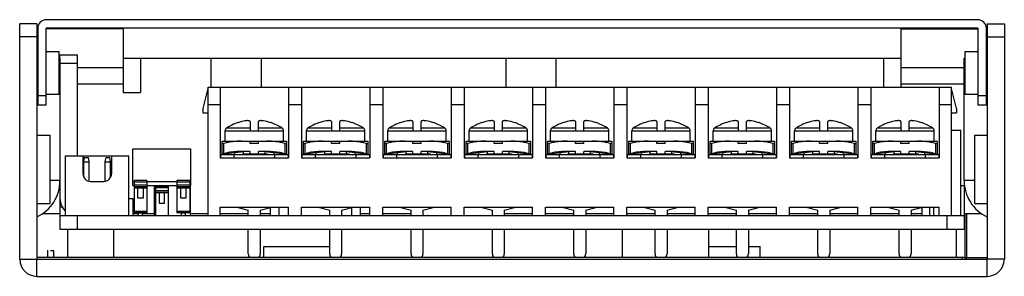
# Model space of a CAD drawing. Extents: x -31 to 1020, y 801 to 1395.
# Tile 5 of 29: x 441 to 556, y 937 to 967. Entities that reach past the tile are written whole.
import ezdxf

# ---------------------------------------------------------------- set-up
doc = ezdxf.new("R2010")
doc.units = 0
doc.header["$LTSCALE"] = 23.1
doc.header["$MEASUREMENT"] = 0
doc.layers.get('0').update_dxf_attribs({"linetype": 'CONTINUOUS'})
doc.layers.add('00_COMPONENTS', color=7, linetype='CONTINUOUS')
doc.layers.add('02___PRT_ALL_AXES', color=7, linetype='CONTINUOUS')

msp = doc.modelspace()

# ---------------------------------------------------------------- linework, layer by layer
at = {"color": 7, "linetype": 'Continuous'}
for p, q in [((552.85, 967.42), (444.05, 967.42)), ((440.95, 939.42), (440.95, 966.92)), ((442.95, 966.92), (440.95, 966.92)), ((443.05, 966.42), (443.05, 957.42)), ((444.05, 957.42), (444.05, 966.42)), ((552.85, 966.42), (444.05, 966.42)), ((453.05, 966.35), (453.05, 966.42)), ((543.85, 966.35), (543.85, 966.42)), ((552.85, 966.42), (552.85, 957.42)), ((553.85, 957.42), (553.85, 966.42)), ((553.95, 966.92), (555.95, 966.92)), ((555.95, 966.92), (555.95, 939.42)), ((442.95, 965.42), (440.95, 965.42)), ((553.95, 965.42), (555.95, 965.42)), ((444.05, 963.72), (445.55, 963.72)), ((445.55, 958.72), (445.55, 963.72)), ((551.35, 963.72), (552.85, 963.72)), ((551.35, 963.72), (551.35, 958.72)), ((445.65, 962.92), (445.65, 963.32)), ((445.65, 963.32), (447.65, 963.32)), ((447.65, 963.32), (447.65, 951.52)), ((453.05, 962.92), (463.85, 962.92)), ((503.04, 962.92), (543.85, 962.92)), ((445.65, 962.32), (447.65, 962.32)), ((443.05, 958.55), (444.05, 958.55)), ((444.05, 958.72), (445.55, 958.72)), ((551.35, 958.72), (552.85, 958.72)), ((552.85, 958.55), (553.85, 958.55)), ((444.05, 957.42), (443.05, 957.42)), ((553.85, 957.42), (552.85, 957.42)), ((446.3, 944.52), (446.3, 951.52)), ((446.3, 951.52), (453.7, 951.52)), ((448.33, 951.52), (448.33, 949.42)), ((448.43, 950.82), (448.53, 951.32)), ((448.53, 951.32), (448.97, 951.32)), ((449.07, 950.82), (448.97, 951.32)), ((450.93, 950.82), (451.03, 951.32)), ((451.03, 951.32), (451.47, 951.32)), ((451.57, 950.82), (451.47, 951.32)), ((451.67, 951.52), (451.67, 949.42)), ((453.7, 944.52), (453.7, 951.52)), ((448.43, 949.02), (448.43, 950.82)), ((448.43, 950.82), (449.07, 950.82)), ((449.07, 948.54), (449.07, 950.82)), ((450.93, 948.54), (450.93, 950.82)), ((450.93, 950.82), (451.57, 950.82)), ((451.57, 949.02), (451.57, 950.82)), ((445.65, 948.62), (445.65, 944.52)), ((449.23, 948.52), (450.77, 948.52)), ((453.7, 946.52), (454.15, 946.52)), ((454.15, 946.52), (454.15, 944.52)), ((445.93, 945.52), (445.65, 945.52)), ((446.3, 944.52), (453.7, 944.52)), ((440.95, 939.42), (442.95, 939.42)), ((442.95, 937.42), (442.95, 939.42)), ((555.95, 939.42), (553.95, 939.42)), ((553.95, 937.42), (553.95, 939.42)), ((442.95, 937.42), (553.95, 937.42))]:
    msp.add_line(p, q, dxfattribs=at)
at = {"color": 3, "linetype": 'Continuous'}
for p, q in [((442.95, 966.92), (442.95, 939.42)), ((453.05, 966.35), (444.05, 966.35)), ((453.05, 966.35), (453.05, 958.92)), ((543.85, 966.35), (552.85, 966.35)), ((543.85, 966.35), (543.85, 959.52)), ((553.95, 966.92), (553.95, 939.42)), ((442.95, 962.92), (443.05, 962.92)), ((445.55, 962.92), (445.65, 962.92)), ((445.65, 962.92), (445.65, 948.62)), ((455.05, 962.92), (455.05, 958.92)), ((463.28, 962.92), (463.28, 959.52)), ((463.85, 962.92), (503.04, 962.92)), ((469.15, 962.92), (469.15, 959.52)), ((497.75, 959.52), (497.75, 962.92)), ((503.61, 959.52), (503.61, 962.92)), ((541.85, 962.92), (541.85, 959.52)), ((551.25, 962.92), (551.35, 962.92)), ((551.25, 948.62), (551.25, 962.92)), ((553.85, 962.92), (553.95, 962.92)), ((447.65, 961.85), (453.05, 961.85)), ((543.85, 961.85), (551.25, 961.85)), ((447.65, 959.92), (453.05, 959.92)), ((543.85, 959.92), (551.25, 959.92)), ((453.05, 958.92), (455.05, 958.92)), ((445.65, 948.62), (444.45, 948.62)), ((552.45, 948.62), (551.25, 948.62)), ((444.95, 940.42), (444.55, 940.42)), ((444.95, 939.67), (444.95, 940.42)), ((442.95, 939.42), (553.95, 939.42))]:
    msp.add_line(p, q, dxfattribs=at)
at = {"color": 7, "linetype": 'Continuous'}
for centre, radius, start, end in [((444.05, 966.42), 1, 90, 180), ((552.85, 966.42), 1, 0, 90), ((449.23, 949.42), 0.9, 180, 270), ((450.77, 949.42), 0.9, 270, 0), ((447.65, 946.52), 2, 180, 227.7221), ((442.95, 939.42), 2, 180, 270), ((553.95, 939.42), 2, 270, 0)]:
    msp.add_arc(centre, radius, start, end, dxfattribs=at)
at = {"color": 3, "linetype": 'Continuous'}
for centre, start, end in [((440.95, 948.62), 295.1843, 0), ((555.95, 948.62), 180, 244.8157)]:
    msp.add_arc(centre, 4.7, start, end, dxfattribs=at)
at = {"layer": '00_COMPONENTS', "color": 7, "linetype": 'Continuous'}
for p, q in [((462.95, 959.52), (462.35, 957.02)), ((462.95, 944.52), (462.95, 959.52)), ((462.95, 959.52), (549.75, 959.52)), ((464.35, 959.52), (464.35, 951.27)), ((472.35, 959.52), (472.35, 951.27)), ((473.85, 959.52), (473.85, 951.27)), ((481.85, 959.52), (481.85, 951.27)), ((483.35, 959.52), (483.35, 951.27)), ((491.35, 959.52), (491.35, 951.27)), ((492.85, 959.52), (492.85, 951.27)), ((500.85, 959.52), (500.85, 951.27)), ((502.35, 959.52), (502.35, 951.27)), ((510.35, 959.52), (510.35, 951.27)), ((511.85, 959.52), (511.85, 951.27)), ((519.85, 959.52), (519.85, 951.27)), ((521.35, 959.52), (521.35, 951.27)), ((529.35, 959.52), (529.35, 951.27)), ((530.85, 959.52), (530.85, 951.27)), ((538.85, 959.52), (538.85, 951.27)), ((540.35, 959.52), (540.35, 951.27)), ((548.35, 959.52), (548.35, 951.27)), ((549.75, 959.52), (549.75, 944.52)), ((550.35, 957.02), (549.75, 959.52)), ((462.35, 957.02), (462.35, 956.52)), ((462.95, 957.52), (464.35, 957.52)), ((472.35, 957.52), (473.85, 957.52)), ((481.85, 957.52), (483.35, 957.52)), ((491.35, 957.52), (492.85, 957.52)), ((500.85, 957.52), (502.35, 957.52)), ((510.35, 957.52), (511.85, 957.52)), ((519.85, 957.52), (521.35, 957.52)), ((529.35, 957.52), (530.85, 957.52)), ((538.85, 957.52), (540.35, 957.52)), ((548.35, 957.52), (549.75, 957.52)), ((550.35, 957.02), (550.35, 956.52)), ((462.35, 956.52), (462.95, 956.52)), ((549.75, 956.52), (550.35, 956.52)), ((467.85, 954.74), (465.11, 954.74)), ((466.4, 955.39), (466.41, 955.37)), ((467.85, 955.52), (467.85, 954.42)), ((468.85, 954.42), (468.85, 955.52)), ((471.58, 954.74), (468.85, 954.74)), ((470.28, 955.37), (470.29, 955.39)), ((477.35, 954.74), (474.61, 954.74)), ((475.9, 955.39), (475.91, 955.37)), ((477.35, 955.52), (477.35, 954.42)), ((478.35, 954.42), (478.35, 955.52)), ((481.08, 954.74), (478.35, 954.74)), ((479.78, 955.37), (479.79, 955.39)), ((486.85, 954.74), (484.11, 954.74)), ((485.4, 955.39), (485.41, 955.37)), ((486.85, 955.52), (486.85, 954.42)), ((487.85, 954.42), (487.85, 955.52)), ((490.58, 954.74), (487.85, 954.74)), ((489.28, 955.37), (489.29, 955.39)), ((496.35, 954.74), (493.61, 954.74)), ((494.9, 955.39), (494.91, 955.37)), ((496.35, 955.52), (496.35, 954.42)), ((497.35, 954.42), (497.35, 955.52)), ((500.08, 954.74), (497.35, 954.74)), ((498.78, 955.37), (498.79, 955.39)), ((505.85, 954.74), (503.11, 954.74)), ((504.4, 955.39), (504.41, 955.37)), ((505.85, 955.52), (505.85, 954.42)), ((506.85, 954.42), (506.85, 955.52)), ((509.58, 954.74), (506.85, 954.74)), ((508.28, 955.37), (508.29, 955.39)), ((515.35, 954.74), (512.61, 954.74)), ((513.9, 955.39), (513.91, 955.37)), ((515.35, 955.52), (515.35, 954.42)), ((516.35, 954.42), (516.35, 955.52)), ((519.08, 954.74), (516.35, 954.74)), ((517.78, 955.37), (517.79, 955.39)), ((524.85, 954.74), (522.11, 954.74)), ((523.4, 955.39), (523.41, 955.37)), ((524.85, 955.52), (524.85, 954.42)), ((525.85, 954.42), (525.85, 955.52)), ((528.58, 954.74), (525.85, 954.74)), ((527.28, 955.37), (527.29, 955.39)), ((534.35, 954.74), (531.61, 954.74)), ((532.9, 955.39), (532.91, 955.37)), ((534.35, 955.52), (534.35, 954.42)), ((535.35, 954.42), (535.35, 955.52)), ((538.08, 954.74), (535.35, 954.74)), ((536.78, 955.37), (536.79, 955.39)), ((543.85, 954.74), (541.11, 954.74)), ((542.4, 955.39), (542.41, 955.37)), ((543.85, 955.52), (543.85, 954.42)), ((544.85, 954.42), (544.85, 955.52)), ((547.58, 954.74), (544.85, 954.74)), ((546.28, 955.37), (546.29, 955.39)), ((549.75, 954.52), (550.85, 954.52)), ((550.85, 944.52), (550.85, 954.52)), ((464.95, 953.22), (464.95, 954.43)), ((464.95, 954.43), (467.85, 954.42)), ((467.85, 954.42), (468.85, 954.42)), ((468.85, 954.42), (471.75, 954.43)), ((471.75, 953.22), (471.75, 954.43)), ((474.45, 953.22), (474.45, 954.43)), ((474.45, 954.43), (477.35, 954.42)), ((477.35, 954.42), (478.35, 954.42)), ((478.35, 954.42), (481.25, 954.43)), ((481.25, 953.22), (481.25, 954.43)), ((483.95, 953.22), (483.95, 954.43)), ((483.95, 954.43), (486.85, 954.42)), ((486.85, 954.42), (487.85, 954.42)), ((487.85, 954.42), (490.75, 954.43)), ((490.75, 953.22), (490.75, 954.43)), ((493.45, 953.22), (493.45, 954.43)), ((493.45, 954.43), (496.35, 954.42)), ((496.35, 954.42), (497.35, 954.42)), ((497.35, 954.42), (500.25, 954.43)), ((500.25, 953.22), (500.25, 954.43)), ((502.95, 953.22), (502.95, 954.43)), ((502.95, 954.43), (505.85, 954.42)), ((505.85, 954.42), (506.85, 954.42)), ((506.85, 954.42), (509.75, 954.43)), ((509.75, 953.22), (509.75, 954.43)), ((512.45, 954.43), (515.35, 954.42)), ((512.45, 953.22), (512.45, 954.43)), ((515.35, 954.42), (516.35, 954.42)), ((516.35, 954.42), (519.25, 954.43)), ((519.25, 953.22), (519.25, 954.43)), ((521.95, 954.43), (524.85, 954.42)), ((521.95, 953.22), (521.95, 954.43)), ((524.85, 954.42), (525.85, 954.42)), ((525.85, 954.42), (528.75, 954.43)), ((528.75, 953.22), (528.75, 954.43)), ((531.45, 954.43), (534.35, 954.42)), ((531.45, 953.22), (531.45, 954.43)), ((534.35, 954.42), (535.35, 954.42)), ((535.35, 954.42), (538.25, 954.43)), ((538.25, 953.22), (538.25, 954.43)), ((540.95, 954.43), (543.85, 954.42)), ((540.95, 953.22), (540.95, 954.43)), ((543.85, 954.42), (544.85, 954.42)), ((544.85, 954.42), (547.75, 954.43)), ((547.75, 953.22), (547.75, 954.43)), ((454.15, 948.02), (454.15, 952.32)), ((454.15, 952.32), (460.95, 952.32)), ((460.95, 948.02), (460.95, 952.32)), ((464.6, 951.72), (464.6, 953.22)), ((464.6, 953.22), (472.1, 953.22)), ((464.8, 951.74), (464.8, 952.94)), ((467.85, 952.94), (467.85, 953.22)), ((468.85, 952.94), (467.85, 952.94)), ((468.85, 952.94), (468.85, 953.22)), ((471.9, 952.94), (471.9, 951.74)), ((472.1, 953.22), (472.1, 951.72)), ((474.1, 951.72), (474.1, 953.22)), ((474.1, 953.22), (481.6, 953.22)), ((474.3, 951.74), (474.3, 952.94)), ((477.35, 952.94), (477.35, 953.22)), ((478.35, 952.94), (477.35, 952.94)), ((478.35, 952.94), (478.35, 953.22)), ((481.4, 952.94), (481.4, 951.74)), ((481.6, 953.22), (481.6, 951.72)), ((483.6, 951.72), (483.6, 953.22)), ((483.6, 953.22), (491.1, 953.22)), ((483.8, 951.74), (483.8, 952.94)), ((486.85, 952.94), (486.85, 953.22)), ((487.85, 952.94), (486.85, 952.94)), ((487.85, 952.94), (487.85, 953.22)), ((490.9, 952.94), (490.9, 951.74)), ((491.1, 953.22), (491.1, 951.72)), ((493.1, 951.72), (493.1, 953.22)), ((493.1, 953.22), (500.6, 953.22)), ((493.3, 951.74), (493.3, 952.94)), ((496.35, 952.94), (496.35, 953.22)), ((497.35, 952.94), (496.35, 952.94)), ((497.35, 952.94), (497.35, 953.22)), ((500.4, 952.94), (500.4, 951.74)), ((500.6, 953.22), (500.6, 951.72)), ((502.6, 951.72), (502.6, 953.22)), ((502.6, 953.22), (510.1, 953.22)), ((502.8, 951.74), (502.8, 952.94)), ((505.85, 952.94), (505.85, 953.22)), ((506.85, 952.94), (505.85, 952.94)), ((506.85, 952.94), (506.85, 953.22)), ((509.9, 952.94), (509.9, 951.74)), ((510.1, 953.22), (510.1, 951.72)), ((512.1, 953.22), (519.6, 953.22)), ((512.1, 951.72), (512.1, 953.22)), ((512.3, 951.74), (512.3, 952.94)), ((515.35, 952.94), (515.35, 953.22)), ((516.35, 952.94), (515.35, 952.94)), ((516.35, 952.94), (516.35, 953.22)), ((519.4, 952.94), (519.4, 951.74)), ((519.6, 953.22), (519.6, 951.72)), ((521.6, 953.22), (529.1, 953.22)), ((521.6, 951.72), (521.6, 953.22)), ((521.8, 951.74), (521.8, 952.94)), ((524.85, 952.94), (524.85, 953.22)), ((525.85, 952.94), (524.85, 952.94)), ((525.85, 952.94), (525.85, 953.22)), ((528.9, 952.94), (528.9, 951.74)), ((529.1, 953.22), (529.1, 951.72)), ((531.1, 953.22), (538.6, 953.22)), ((531.1, 951.72), (531.1, 953.22)), ((531.3, 951.74), (531.3, 952.94)), ((534.35, 952.94), (534.35, 953.22)), ((535.35, 952.94), (534.35, 952.94)), ((535.35, 952.94), (535.35, 953.22)), ((538.4, 952.94), (538.4, 951.74)), ((538.6, 953.22), (538.6, 951.72)), ((540.6, 953.22), (548.1, 953.22)), ((540.6, 951.72), (540.6, 953.22)), ((540.8, 951.74), (540.8, 952.94)), ((543.85, 952.94), (543.85, 953.22)), ((544.85, 952.94), (543.85, 952.94)), ((544.85, 952.94), (544.85, 953.22)), ((547.9, 952.94), (547.9, 951.74)), ((548.1, 953.22), (548.1, 951.72)), ((464.35, 951.27), (472.35, 951.27)), ((464.4, 951.67), (464.4, 951.27)), ((464.4, 951.67), (472.3, 951.67)), ((464.8, 951.74), (467.1, 952.02)), ((466, 951.27), (466, 951.67)), ((467.85, 952.02), (466.9, 952.02)), ((466.98, 951.72), (467.05, 951.67)), ((469.89, 951.72), (466.98, 951.72)), ((467.1, 951.72), (467.1, 952.02)), ((467.85, 951.72), (467.85, 952.02)), ((468.85, 951.72), (468.85, 952.02)), ((469.8, 952.02), (468.85, 952.02)), ((469.6, 951.72), (469.6, 952.02)), ((469.6, 952.02), (471.9, 951.74)), ((469.97, 951.67), (469.9, 951.72)), ((470.7, 951.67), (470.7, 951.27)), ((472.3, 951.67), (472.3, 951.27)), ((473.85, 951.27), (481.85, 951.27)), ((473.9, 951.67), (473.9, 951.27)), ((473.9, 951.67), (481.8, 951.67)), ((474.3, 951.74), (476.6, 952.02)), ((475.5, 951.27), (475.5, 951.67)), ((477.35, 952.02), (476.4, 952.02)), ((476.48, 951.72), (476.55, 951.67)), ((479.39, 951.72), (476.48, 951.72)), ((476.6, 951.72), (476.6, 952.02)), ((477.35, 951.72), (477.35, 952.02)), ((478.35, 951.72), (478.35, 952.02)), ((479.3, 952.02), (478.35, 952.02)), ((479.1, 951.72), (479.1, 952.02)), ((479.1, 952.02), (481.4, 951.74)), ((479.47, 951.67), (479.4, 951.72)), ((480.2, 951.67), (480.2, 951.27)), ((481.8, 951.67), (481.8, 951.27)), ((483.35, 951.27), (491.35, 951.27)), ((483.4, 951.67), (483.4, 951.27)), ((483.4, 951.67), (491.3, 951.67)), ((483.8, 951.74), (486.1, 952.02)), ((485, 951.27), (485, 951.67)), ((486.85, 952.02), (485.9, 952.02)), ((485.98, 951.72), (486.05, 951.67)), ((488.89, 951.72), (485.98, 951.72)), ((486.1, 951.72), (486.1, 952.02)), ((486.85, 951.72), (486.85, 952.02)), ((487.85, 951.72), (487.85, 952.02)), ((488.8, 952.02), (487.85, 952.02)), ((488.6, 951.72), (488.6, 952.02)), ((488.6, 952.02), (490.9, 951.74)), ((488.97, 951.67), (488.9, 951.72)), ((489.7, 951.67), (489.7, 951.27)), ((491.3, 951.67), (491.3, 951.27)), ((492.85, 951.27), (500.85, 951.27)), ((492.9, 951.67), (492.9, 951.27)), ((492.9, 951.67), (500.8, 951.67)), ((493.3, 951.74), (495.6, 952.02)), ((494.5, 951.27), (494.5, 951.67)), ((496.35, 952.02), (495.4, 952.02)), ((498.39, 951.72), (495.48, 951.72)), ((495.48, 951.72), (495.55, 951.67)), ((495.6, 951.72), (495.6, 952.02)), ((496.35, 951.72), (496.35, 952.02)), ((497.35, 951.72), (497.35, 952.02)), ((498.3, 952.02), (497.35, 952.02)), ((498.1, 951.72), (498.1, 952.02)), ((498.1, 952.02), (500.4, 951.74)), ((498.47, 951.67), (498.4, 951.72)), ((499.2, 951.67), (499.2, 951.27)), ((500.8, 951.67), (500.8, 951.27)), ((502.35, 951.27), (510.35, 951.27)), ((502.4, 951.67), (510.3, 951.67)), ((502.4, 951.67), (502.4, 951.27)), ((502.8, 951.74), (505.1, 952.02)), ((504, 951.27), (504, 951.67)), ((505.85, 952.02), (504.9, 952.02)), ((507.89, 951.72), (504.98, 951.72)), ((504.98, 951.72), (505.05, 951.67)), ((505.1, 951.72), (505.1, 952.02)), ((505.85, 951.72), (505.85, 952.02)), ((507.8, 952.02), (506.85, 952.02)), ((506.85, 951.72), (506.85, 952.02)), ((507.6, 952.02), (509.9, 951.74)), ((507.6, 951.72), (507.6, 952.02)), ((507.97, 951.67), (507.9, 951.72)), ((508.7, 951.67), (508.7, 951.27)), ((510.3, 951.67), (510.3, 951.27)), ((511.85, 951.27), (519.85, 951.27)), ((511.9, 951.67), (519.8, 951.67)), ((511.9, 951.67), (511.9, 951.27)), ((512.3, 951.74), (514.6, 952.02)), ((513.5, 951.27), (513.5, 951.67)), ((515.35, 952.02), (514.4, 952.02)), ((517.39, 951.72), (514.48, 951.72)), ((514.48, 951.72), (514.55, 951.67)), ((514.6, 951.72), (514.6, 952.02)), ((515.35, 951.72), (515.35, 952.02)), ((517.3, 952.02), (516.35, 952.02)), ((516.35, 951.72), (516.35, 952.02)), ((517.1, 952.02), (519.4, 951.74)), ((517.1, 951.72), (517.1, 952.02)), ((517.47, 951.67), (517.4, 951.72)), ((518.2, 951.67), (518.2, 951.27)), ((519.8, 951.67), (519.8, 951.27)), ((521.35, 951.27), (529.35, 951.27)), ((521.4, 951.67), (529.3, 951.67)), ((521.4, 951.67), (521.4, 951.27)), ((521.8, 951.74), (524.1, 952.02)), ((523, 951.27), (523, 951.67)), ((524.85, 952.02), (523.9, 952.02)), ((526.89, 951.72), (523.98, 951.72)), ((523.98, 951.72), (524.05, 951.67)), ((524.1, 951.72), (524.1, 952.02)), ((524.85, 951.72), (524.85, 952.02)), ((526.8, 952.02), (525.85, 952.02)), ((525.85, 951.72), (525.85, 952.02)), ((526.6, 952.02), (528.9, 951.74)), ((526.6, 951.72), (526.6, 952.02)), ((526.97, 951.67), (526.9, 951.72)), ((527.7, 951.67), (527.7, 951.27)), ((529.3, 951.67), (529.3, 951.27)), ((530.85, 951.27), (538.85, 951.27)), ((530.9, 951.67), (538.8, 951.67)), ((530.9, 951.67), (530.9, 951.27)), ((531.3, 951.74), (533.6, 952.02)), ((532.5, 951.27), (532.5, 951.67)), ((534.35, 952.02), (533.4, 952.02)), ((536.39, 951.72), (533.48, 951.72)), ((533.48, 951.72), (533.55, 951.67)), ((533.6, 951.72), (533.6, 952.02)), ((534.35, 951.72), (534.35, 952.02)), ((536.3, 952.02), (535.35, 952.02)), ((535.35, 951.72), (535.35, 952.02)), ((536.1, 952.02), (538.4, 951.74)), ((536.1, 951.72), (536.1, 952.02)), ((536.47, 951.67), (536.4, 951.72)), ((537.2, 951.67), (537.2, 951.27)), ((538.8, 951.67), (538.8, 951.27)), ((540.35, 951.27), (548.35, 951.27)), ((540.4, 951.67), (548.3, 951.67)), ((540.4, 951.67), (540.4, 951.27)), ((540.8, 951.74), (543.1, 952.02)), ((542, 951.27), (542, 951.67)), ((543.85, 952.02), (542.9, 952.02)), ((545.89, 951.72), (542.98, 951.72)), ((542.98, 951.72), (543.05, 951.67)), ((543.1, 951.72), (543.1, 952.02)), ((543.85, 951.72), (543.85, 952.02)), ((545.8, 952.02), (544.85, 952.02)), ((544.85, 951.72), (544.85, 952.02)), ((545.6, 952.02), (547.9, 951.74)), ((545.6, 951.72), (545.6, 952.02)), ((545.97, 951.67), (545.9, 951.72)), ((546.7, 951.67), (546.7, 951.27)), ((548.3, 951.67), (548.3, 951.27)), ((454.15, 948.52), (454.3, 948.52)), ((454.15, 948.02), (454.3, 948.02)), ((455.8, 948.52), (459.3, 948.52)), ((455.8, 948.02), (459.3, 948.02)), ((456.8, 948.02), (456.8, 944.52)), ((458.3, 947.92), (456.8, 947.92)), ((456.8, 947.82), (458.3, 947.82)), ((458.3, 948.02), (458.3, 944.52)), ((460.8, 948.52), (460.95, 948.52)), ((460.8, 948.02), (460.95, 948.02)), ((550.85, 948.02), (551.25, 948.02)), ((551.25, 948.02), (551.25, 942.92)), ((456.8, 947.47), (458.3, 947.47)), ((458.3, 947.37), (456.8, 947.37)), ((458.3, 947.17), (456.8, 947.17)), ((457.25, 947.17), (457.25, 945.97)), ((457.85, 945.97), (457.85, 947.17)), ((457.25, 945.97), (457.85, 945.97)), ((464.35, 944.52), (464.35, 945.52)), ((464.35, 945.52), (472.35, 945.52)), ((466.29, 945.52), (467.65, 945.16)), ((469.05, 945.16), (470.41, 945.52)), ((470.25, 944.52), (470.25, 945.48)), ((471.25, 944.52), (471.25, 945.52)), ((472.35, 944.52), (472.35, 945.52)), ((473.85, 944.52), (473.85, 945.52)), ((473.85, 945.52), (481.85, 945.52)), ((475.79, 945.52), (477.15, 945.16)), ((478.55, 945.16), (479.91, 945.52)), ((479.75, 944.52), (479.75, 945.48)), ((480.75, 944.52), (480.75, 945.52)), ((481.85, 944.52), (481.85, 945.52)), ((483.35, 944.52), (483.35, 945.52)), ((483.35, 945.52), (491.35, 945.52)), ((485.29, 945.52), (486.65, 945.16)), ((488.05, 945.16), (489.41, 945.52)), ((491.35, 944.52), (491.35, 945.52)), ((492.85, 944.52), (492.85, 945.52)), ((492.85, 945.52), (500.85, 945.52)), ((494.79, 945.52), (496.15, 945.16)), ((497.55, 945.16), (498.91, 945.52)), ((500.85, 944.52), (500.85, 945.52)), ((502.35, 945.52), (510.35, 945.52)), ((502.35, 944.52), (502.35, 945.52)), ((504.29, 945.52), (505.65, 945.16)), ((507.05, 945.16), (508.41, 945.52)), ((510.35, 944.52), (510.35, 945.52)), ((511.85, 945.52), (519.85, 945.52)), ((511.85, 944.52), (511.85, 945.52)), ((513.79, 945.52), (515.15, 945.16)), ((516.55, 945.16), (517.91, 945.52)), ((519.85, 944.52), (519.85, 945.52)), ((521.35, 945.52), (529.35, 945.52)), ((521.35, 944.52), (521.35, 945.52)), ((523.29, 945.52), (524.65, 945.16)), ((526.05, 945.16), (527.41, 945.52)), ((529.35, 944.52), (529.35, 945.52)), ((530.85, 945.52), (538.85, 945.52)), ((530.85, 944.52), (530.85, 945.52)), ((532.79, 945.52), (534.15, 945.16)), ((535.55, 945.16), (536.91, 945.52)), ((538.85, 944.52), (538.85, 945.52)), ((540.35, 945.52), (548.35, 945.52)), ((540.35, 944.52), (540.35, 945.52)), ((542.29, 945.52), (543.65, 945.16)), ((545.05, 945.16), (546.41, 945.52)), ((546.35, 944.52), (546.35, 945.52)), ((547.25, 944.52), (547.25, 945.52)), ((547.7, 944.52), (547.7, 945.52)), ((548.35, 944.52), (548.35, 945.52)), ((443.64, 944.77), (444.25, 944.77)), ((444.25, 944.77), (445.65, 944.77)), ((445.65, 944.52), (445.65, 942.92)), ((445.65, 944.52), (551.25, 944.52)), ((447.65, 944.52), (447.65, 942.92)), ((454.15, 944.77), (454.8, 944.77)), ((455.3, 944.77), (456.69, 944.77)), ((460.89, 944.77), (462.95, 944.77)), ((464.35, 944.77), (467.65, 944.77)), ((467.65, 944.52), (467.65, 945.16)), ((469.05, 945.16), (469.05, 944.52)), ((469.05, 944.77), (470.25, 944.77)), ((477.15, 944.52), (477.15, 945.16)), ((478.55, 945.16), (478.55, 944.52)), ((480.75, 944.77), (481.85, 944.77)), ((483.35, 944.77), (486.65, 944.77)), ((486.65, 944.52), (486.65, 945.16)), ((488.05, 945.16), (488.05, 944.52)), ((496.15, 944.52), (496.15, 945.16)), ((497.55, 945.16), (497.55, 944.52)), ((497.55, 944.77), (500.85, 944.77)), ((502.35, 944.77), (505.65, 944.77)), ((505.65, 944.52), (505.65, 945.16)), ((507.05, 945.16), (507.05, 944.52)), ((507.05, 944.77), (510.35, 944.77)), ((511.85, 944.77), (515.15, 944.77)), ((515.15, 944.52), (515.15, 945.16)), ((516.55, 945.16), (516.55, 944.52)), ((516.55, 944.77), (519.85, 944.77)), ((521.35, 944.77), (524.65, 944.77)), ((524.65, 944.52), (524.65, 945.16)), ((526.05, 945.16), (526.05, 944.52)), ((526.05, 944.77), (529.35, 944.77)), ((530.85, 944.77), (534.15, 944.77)), ((534.15, 944.52), (534.15, 945.16)), ((535.55, 945.16), (535.55, 944.52)), ((535.55, 944.77), (538.85, 944.77)), ((540.35, 944.77), (543.65, 944.77)), ((543.65, 944.52), (543.65, 945.16)), ((545.05, 945.16), (545.05, 944.52)), ((545.05, 944.77), (546.35, 944.77)), ((549.25, 944.52), (549.25, 942.92)), ((551.25, 944.77), (553.26, 944.77)), ((551.32, 944.77), (551.32, 939.42)), ((551.52, 944.77), (551.52, 939.62)), ((445.65, 942.92), (551.25, 942.92)), ((467.65, 940.07), (467.65, 942.92)), ((469.05, 942.92), (469.05, 940.07)), ((477.15, 940.07), (477.15, 942.92)), ((478.55, 942.92), (478.55, 940.07)), ((486.65, 940.07), (486.65, 942.92)), ((488.05, 942.92), (488.05, 940.07)), ((496.15, 940.07), (496.15, 942.92)), ((497.55, 942.92), (497.55, 940.07)), ((505.65, 940.07), (505.65, 942.92)), ((507.05, 942.92), (507.05, 940.07)), ((515.15, 940.07), (515.15, 942.92)), ((516.55, 942.92), (516.55, 940.07)), ((524.65, 940.07), (524.65, 942.92)), ((526.05, 942.92), (526.05, 940.07)), ((534.15, 940.07), (534.15, 942.92)), ((535.55, 942.92), (535.55, 940.07)), ((543.65, 940.07), (543.65, 942.92)), ((545.05, 942.92), (545.05, 940.07)), ((442.95, 939.67), (551.32, 939.67)), ((444.25, 939.67), (444.25, 940.46)), ((444.25, 939.67), (444.25, 940.46)), ((551.03, 939.42), (551.03, 939.67)), ((551.52, 939.62), (553.95, 939.62))]:
    msp.add_line(p, q, dxfattribs=at)
at = {"layer": '00_COMPONENTS', "color": 3, "linetype": 'Continuous'}
for p, q in [((454.3, 948.62), (454.3, 944.83)), ((455.8, 948.62), (454.3, 948.62)), ((455.8, 948.42), (454.3, 948.42)), ((455.8, 948.07), (454.3, 948.07)), ((455.8, 947.87), (454.3, 947.87)), ((454.3, 947.77), (455.8, 947.77)), ((454.75, 946.57), (454.75, 947.77)), ((455.35, 947.77), (455.35, 946.57)), ((455.8, 948.62), (455.8, 944.83)), ((459.3, 948.62), (459.3, 944.83)), ((460.8, 948.62), (459.3, 948.62)), ((460.8, 948.42), (459.3, 948.42)), ((460.8, 948.07), (459.3, 948.07)), ((460.8, 947.87), (459.3, 947.87)), ((459.3, 947.77), (460.8, 947.77)), ((459.75, 946.57), (459.75, 947.77)), ((460.35, 947.77), (460.35, 946.57)), ((460.8, 948.62), (460.8, 944.83)), ((455.35, 946.57), (454.75, 946.57)), ((460.35, 946.57), (459.75, 946.57)), ((454.3, 945.05), (455.8, 945.05)), ((454.3, 944.91), (455.8, 944.91)), ((454.8, 944.83), (454.3, 944.83)), ((454.8, 944.89), (454.8, 944.52)), ((455.3, 944.89), (454.8, 944.89)), ((455.3, 944.82), (454.8, 944.82)), ((455.3, 944.52), (455.3, 944.89)), ((455.8, 944.83), (455.3, 944.83)), ((459.3, 945.05), (460.8, 945.05)), ((459.3, 944.91), (460.8, 944.91)), ((459.8, 944.83), (459.3, 944.83)), ((459.8, 944.89), (459.8, 944.52)), ((460.3, 944.89), (459.8, 944.89)), ((460.3, 944.82), (459.8, 944.82)), ((460.3, 944.52), (460.3, 944.89)), ((460.8, 944.83), (460.3, 944.83))]:
    msp.add_line(p, q, dxfattribs=at)
at = {"layer": '00_COMPONENTS', "color": 7, "linetype": 'Continuous'}
for centre, radius, start, end in [((465.33, 954.43), 0.38, 123.9187, 180), ((468.35, 949.93), 5.8, 109.5897, 123.8874), ((468.35, 949.93), 5.78, 104.5128, 109.5694), ((468.35, 949.93), 5.78, 70.4306, 75.4872), ((468.35, 949.93), 5.8, 56.1126, 70.346), ((471.37, 954.43), 0.38, 0, 56.0813), ((474.83, 954.43), 0.38, 123.9187, 180), ((477.85, 949.93), 5.8, 109.5897, 123.8874), ((477.85, 949.93), 5.78, 104.5128, 109.5694), ((477.85, 949.93), 5.78, 70.4306, 75.4872), ((477.85, 949.93), 5.8, 56.1126, 70.346), ((480.87, 954.43), 0.38, 0, 56.0813), ((484.33, 954.43), 0.38, 123.9187, 180), ((487.35, 949.93), 5.8, 109.5897, 123.8874), ((487.35, 949.93), 5.78, 104.5128, 109.5694), ((487.35, 949.93), 5.78, 70.4306, 75.4872), ((487.35, 949.93), 5.8, 56.1126, 70.346), ((490.37, 954.43), 0.38, 0, 56.0813), ((493.83, 954.43), 0.38, 123.9187, 180), ((496.85, 949.93), 5.8, 109.5897, 123.8874), ((496.85, 949.93), 5.78, 104.5128, 109.5694), ((496.85, 949.93), 5.78, 70.4306, 75.4872), ((496.85, 949.93), 5.8, 56.1126, 70.346), ((499.87, 954.43), 0.38, 0, 56.0813), ((503.33, 954.43), 0.38, 123.9187, 180), ((506.35, 949.93), 5.8, 109.5897, 123.8874), ((506.35, 949.93), 5.78, 104.5128, 109.5694), ((506.35, 949.93), 5.78, 70.4306, 75.4872), ((506.35, 949.93), 5.8, 56.1126, 70.346), ((509.37, 954.43), 0.38, 0, 56.0813), ((512.83, 954.43), 0.38, 123.9187, 180), ((515.85, 949.93), 5.8, 109.5897, 123.8874), ((515.85, 949.93), 5.78, 104.5128, 109.5694), ((515.85, 949.93), 5.78, 70.4306, 75.4872), ((515.85, 949.93), 5.8, 56.1126, 70.346), ((518.87, 954.43), 0.38, 0, 56.0813), ((522.33, 954.43), 0.38, 123.9187, 180), ((525.35, 949.93), 5.8, 109.5897, 123.8874), ((525.35, 949.93), 5.78, 104.5128, 109.5694), ((525.35, 949.93), 5.78, 70.4306, 75.4872), ((525.35, 949.93), 5.8, 56.1126, 70.346), ((528.37, 954.43), 0.38, 0, 56.0813), ((531.83, 954.43), 0.38, 123.9187, 180), ((534.85, 949.93), 5.8, 109.5897, 123.8874), ((534.85, 949.93), 5.78, 104.5128, 109.5694), ((534.85, 949.93), 5.78, 70.4306, 75.4872), ((534.85, 949.93), 5.8, 56.1126, 70.346), ((537.87, 954.43), 0.38, 0, 56.0813), ((541.33, 954.43), 0.38, 123.9187, 180), ((544.35, 949.93), 5.8, 109.5897, 123.8874), ((544.35, 949.93), 5.78, 104.5128, 109.5694), ((544.35, 949.93), 5.78, 70.4306, 75.4872), ((544.35, 949.93), 5.8, 56.1126, 70.346), ((547.37, 954.43), 0.38, 0, 56.0813), ((465.1, 952.02), 1, 339.3405, 352.4928), ((471.6, 952.02), 1, 187.5072, 200.6595), ((474.6, 952.02), 1, 339.3405, 352.4928), ((481.1, 952.02), 1, 187.5072, 200.6595), ((484.1, 952.02), 1, 339.3405, 352.4928), ((490.6, 952.02), 1, 187.5072, 200.6595), ((493.6, 952.02), 1, 339.3405, 352.4928), ((500.1, 952.02), 1, 187.5072, 200.6595), ((503.1, 952.02), 1, 339.3405, 352.4928), ((509.6, 952.02), 1, 187.5072, 200.6595), ((512.6, 952.02), 1, 339.3405, 352.4928), ((519.1, 952.02), 1, 187.5072, 200.6595), ((522.1, 952.02), 1, 339.3405, 352.4928), ((528.6, 952.02), 1, 187.5072, 200.6595), ((531.6, 952.02), 1, 339.3405, 352.4928), ((538.1, 952.02), 1, 187.5072, 200.6595), ((541.1, 952.02), 1, 339.3405, 352.4928), ((547.6, 952.02), 1, 187.5072, 200.6595), ((468.35, 940.07), 0.7, 180, 214.9649), ((468.35, 940.07), 0.7, 325.0354, 360), ((477.85, 940.07), 0.7, 180, 214.9649), ((477.85, 940.07), 0.7, 325.0354, 360), ((487.35, 940.07), 0.7, 180, 214.9649), ((487.35, 940.07), 0.7, 325.0354, 360), ((496.85, 940.07), 0.7, 180, 214.9649), ((496.85, 940.07), 0.7, 325.0354, 360), ((506.35, 940.07), 0.7, 180, 214.9649), ((506.35, 940.07), 0.7, 325.0354, 360), ((515.85, 940.07), 0.7, 180, 214.9649), ((515.85, 940.07), 0.7, 325.0354, 360), ((525.35, 940.07), 0.7, 180, 214.9649), ((525.35, 940.07), 0.7, 325.0354, 360), ((534.85, 940.07), 0.7, 180, 214.9649), ((534.85, 940.07), 0.7, 325.0354, 360), ((544.35, 940.07), 0.7, 180, 214.9649), ((544.35, 940.07), 0.7, 325.0354, 360), ((551.32, 939.62), 0.2, 269.9855, 0.021)]:
    msp.add_arc(centre, radius, start, end, dxfattribs=at)
for points, knots in [([(467.85, 955.52), (467.85, 955.54), (467.83, 955.57), (467.76, 955.6), (467.67, 955.62), (467.55, 955.62), (467.41, 955.61), (467.19, 955.59), (467.02, 955.55), (466.9, 955.52)], [0, 0, 0, 0, 0.046667, 0.112267, 0.205382, 0.325725, 0.470251, 0.634573, 1, 1, 1, 1]), ([(469.79, 955.52), (469.68, 955.55), (469.5, 955.59), (469.28, 955.61), (469.14, 955.62), (469.02, 955.62), (468.93, 955.6), (468.87, 955.57), (468.85, 955.54), (468.85, 955.52)], [0, 0, 0, 0, 0.365537, 0.529841, 0.674264, 0.794479, 0.887543, 0.95328, 1, 1, 1, 1]), ([(477.35, 955.52), (477.35, 955.54), (477.33, 955.57), (477.26, 955.6), (477.17, 955.62), (477.05, 955.62), (476.91, 955.61), (476.69, 955.59), (476.52, 955.55), (476.4, 955.52)], [0, 0, 0, 0, 0.046667, 0.112267, 0.205382, 0.325725, 0.470251, 0.634573, 1, 1, 1, 1]), ([(479.29, 955.52), (479.18, 955.55), (479, 955.59), (478.78, 955.61), (478.64, 955.62), (478.52, 955.62), (478.43, 955.6), (478.37, 955.57), (478.35, 955.54), (478.35, 955.52)], [0, 0, 0, 0, 0.365537, 0.529841, 0.674264, 0.794479, 0.887543, 0.95328, 1, 1, 1, 1]), ([(486.85, 955.52), (486.85, 955.54), (486.83, 955.57), (486.76, 955.6), (486.67, 955.62), (486.55, 955.62), (486.41, 955.61), (486.19, 955.59), (486.02, 955.55), (485.9, 955.52)], [0, 0, 0, 0, 0.046667, 0.112267, 0.205382, 0.325725, 0.470251, 0.634573, 1, 1, 1, 1]), ([(488.79, 955.52), (488.68, 955.55), (488.5, 955.59), (488.28, 955.61), (488.14, 955.62), (488.02, 955.62), (487.93, 955.6), (487.87, 955.57), (487.85, 955.54), (487.85, 955.52)], [0, 0, 0, 0, 0.365537, 0.529841, 0.674264, 0.794479, 0.887543, 0.95328, 1, 1, 1, 1]), ([(496.35, 955.52), (496.35, 955.54), (496.33, 955.57), (496.26, 955.6), (496.17, 955.62), (496.05, 955.62), (495.91, 955.61), (495.69, 955.59), (495.52, 955.55), (495.4, 955.52)], [0, 0, 0, 0, 0.046667, 0.112267, 0.205382, 0.325725, 0.470251, 0.634573, 1, 1, 1, 1]), ([(498.29, 955.52), (498.18, 955.55), (498, 955.59), (497.78, 955.61), (497.64, 955.62), (497.52, 955.62), (497.43, 955.6), (497.37, 955.57), (497.35, 955.54), (497.35, 955.52)], [0, 0, 0, 0, 0.365537, 0.529841, 0.674264, 0.794479, 0.887543, 0.95328, 1, 1, 1, 1]), ([(505.85, 955.52), (505.85, 955.54), (505.83, 955.57), (505.76, 955.6), (505.67, 955.62), (505.55, 955.62), (505.41, 955.61), (505.19, 955.59), (505.02, 955.55), (504.9, 955.52)], [0, 0, 0, 0, 0.046667, 0.112267, 0.205382, 0.325725, 0.470251, 0.634573, 1, 1, 1, 1]), ([(507.79, 955.52), (507.68, 955.55), (507.5, 955.59), (507.28, 955.61), (507.14, 955.62), (507.02, 955.62), (506.93, 955.6), (506.87, 955.57), (506.85, 955.54), (506.85, 955.52)], [0, 0, 0, 0, 0.365537, 0.529841, 0.674264, 0.794479, 0.887543, 0.95328, 1, 1, 1, 1]), ([(515.35, 955.52), (515.35, 955.54), (515.33, 955.57), (515.26, 955.6), (515.17, 955.62), (515.05, 955.62), (514.91, 955.61), (514.69, 955.59), (514.52, 955.55), (514.4, 955.52)], [0, 0, 0, 0, 0.046667, 0.112267, 0.205382, 0.325725, 0.470251, 0.634573, 1, 1, 1, 1]), ([(517.29, 955.52), (517.18, 955.55), (517, 955.59), (516.78, 955.61), (516.64, 955.62), (516.52, 955.62), (516.43, 955.6), (516.37, 955.57), (516.35, 955.54), (516.35, 955.52)], [0, 0, 0, 0, 0.365537, 0.529841, 0.674264, 0.794479, 0.887543, 0.95328, 1, 1, 1, 1]), ([(524.85, 955.52), (524.85, 955.54), (524.83, 955.57), (524.76, 955.6), (524.67, 955.62), (524.55, 955.62), (524.41, 955.61), (524.19, 955.59), (524.02, 955.55), (523.9, 955.52)], [0, 0, 0, 0, 0.046667, 0.112267, 0.205382, 0.325725, 0.470251, 0.634573, 1, 1, 1, 1]), ([(526.79, 955.52), (526.68, 955.55), (526.5, 955.59), (526.28, 955.61), (526.14, 955.62), (526.02, 955.62), (525.93, 955.6), (525.87, 955.57), (525.85, 955.54), (525.85, 955.52)], [0, 0, 0, 0, 0.365537, 0.529841, 0.674264, 0.794479, 0.887543, 0.95328, 1, 1, 1, 1]), ([(534.35, 955.52), (534.35, 955.54), (534.33, 955.57), (534.26, 955.6), (534.17, 955.62), (534.05, 955.62), (533.91, 955.61), (533.69, 955.59), (533.52, 955.55), (533.4, 955.52)], [0, 0, 0, 0, 0.046667, 0.112267, 0.205382, 0.325725, 0.470251, 0.634573, 1, 1, 1, 1]), ([(536.29, 955.52), (536.18, 955.55), (536, 955.59), (535.78, 955.61), (535.64, 955.62), (535.52, 955.62), (535.43, 955.6), (535.37, 955.57), (535.35, 955.54), (535.35, 955.52)], [0, 0, 0, 0, 0.365537, 0.529841, 0.674264, 0.794479, 0.887543, 0.95328, 1, 1, 1, 1]), ([(543.85, 955.52), (543.85, 955.54), (543.83, 955.57), (543.76, 955.6), (543.67, 955.62), (543.55, 955.62), (543.41, 955.61), (543.19, 955.59), (543.02, 955.55), (542.9, 955.52)], [0, 0, 0, 0, 0.046667, 0.112267, 0.205382, 0.325725, 0.470251, 0.634573, 1, 1, 1, 1]), ([(545.79, 955.52), (545.68, 955.55), (545.5, 955.59), (545.28, 955.61), (545.14, 955.62), (545.02, 955.62), (544.93, 955.6), (544.87, 955.57), (544.85, 955.54), (544.85, 955.52)], [0, 0, 0, 0, 0.365537, 0.529841, 0.674264, 0.794479, 0.887543, 0.95328, 1, 1, 1, 1]), ([(464.8, 952.94), (464.77, 952.94), (464.72, 952.92), (464.66, 952.91), (464.6, 952.92), (464.6, 952.94)], [0, 0, 0, 0, 0.373404, 0.690418, 1, 1, 1, 1]), ([(466.9, 953.22), (466.54, 953.21), (465.83, 953.19), (465.13, 953.05), (464.8, 952.94)], [0, 0, 0, 0, 0.500215, 1, 1, 1, 1]), ([(471.9, 952.94), (471.56, 953.05), (470.86, 953.19), (470.15, 953.21), (469.8, 953.22)], [0, 0, 0, 0, 0.499784, 1, 1, 1, 1]), ([(472.1, 952.94), (472.1, 952.92), (472.03, 952.91), (471.97, 952.92), (471.92, 952.94), (471.9, 952.94)], [0, 0, 0, 0, 0.30974, 0.626706, 1, 1, 1, 1]), ([(474.3, 952.94), (474.27, 952.94), (474.22, 952.92), (474.16, 952.91), (474.1, 952.92), (474.1, 952.94)], [0, 0, 0, 0, 0.373404, 0.690418, 1, 1, 1, 1]), ([(476.4, 953.22), (476.04, 953.21), (475.33, 953.19), (474.63, 953.05), (474.3, 952.94)], [0, 0, 0, 0, 0.500215, 1, 1, 1, 1]), ([(481.4, 952.94), (481.06, 953.05), (480.36, 953.19), (479.65, 953.21), (479.3, 953.22)], [0, 0, 0, 0, 0.499784, 1, 1, 1, 1]), ([(481.6, 952.94), (481.6, 952.92), (481.53, 952.91), (481.47, 952.92), (481.42, 952.94), (481.4, 952.94)], [0, 0, 0, 0, 0.30974, 0.626706, 1, 1, 1, 1]), ([(483.8, 952.94), (483.77, 952.94), (483.72, 952.92), (483.66, 952.91), (483.6, 952.92), (483.6, 952.94)], [0, 0, 0, 0, 0.373404, 0.690418, 1, 1, 1, 1]), ([(485.9, 953.22), (485.54, 953.21), (484.83, 953.19), (484.13, 953.05), (483.8, 952.94)], [0, 0, 0, 0, 0.500215, 1, 1, 1, 1]), ([(490.9, 952.94), (490.56, 953.05), (489.86, 953.19), (489.15, 953.21), (488.8, 953.22)], [0, 0, 0, 0, 0.499784, 1, 1, 1, 1]), ([(491.1, 952.94), (491.1, 952.92), (491.03, 952.91), (490.97, 952.92), (490.92, 952.94), (490.9, 952.94)], [0, 0, 0, 0, 0.30974, 0.626706, 1, 1, 1, 1]), ([(493.3, 952.94), (493.27, 952.94), (493.22, 952.92), (493.16, 952.91), (493.1, 952.92), (493.1, 952.94)], [0, 0, 0, 0, 0.373404, 0.690418, 1, 1, 1, 1]), ([(495.4, 953.22), (495.04, 953.21), (494.33, 953.19), (493.63, 953.05), (493.3, 952.94)], [0, 0, 0, 0, 0.500215, 1, 1, 1, 1]), ([(500.4, 952.94), (500.06, 953.05), (499.36, 953.19), (498.65, 953.21), (498.3, 953.22)], [0, 0, 0, 0, 0.499784, 1, 1, 1, 1]), ([(500.6, 952.94), (500.6, 952.92), (500.53, 952.91), (500.47, 952.92), (500.42, 952.94), (500.4, 952.94)], [0, 0, 0, 0, 0.30974, 0.626706, 1, 1, 1, 1]), ([(502.8, 952.94), (502.77, 952.94), (502.72, 952.92), (502.66, 952.91), (502.6, 952.92), (502.6, 952.94)], [0, 0, 0, 0, 0.373404, 0.690418, 1, 1, 1, 1]), ([(504.9, 953.22), (504.54, 953.21), (503.83, 953.19), (503.13, 953.05), (502.8, 952.94)], [0, 0, 0, 0, 0.500215, 1, 1, 1, 1]), ([(509.9, 952.94), (509.56, 953.05), (508.86, 953.19), (508.15, 953.21), (507.8, 953.22)], [0, 0, 0, 0, 0.499784, 1, 1, 1, 1]), ([(510.1, 952.94), (510.1, 952.92), (510.03, 952.91), (509.97, 952.92), (509.92, 952.94), (509.9, 952.94)], [0, 0, 0, 0, 0.30974, 0.626706, 1, 1, 1, 1]), ([(512.3, 952.94), (512.27, 952.94), (512.22, 952.92), (512.16, 952.91), (512.1, 952.92), (512.1, 952.94)], [0, 0, 0, 0, 0.373404, 0.690418, 1, 1, 1, 1]), ([(514.4, 953.22), (514.04, 953.21), (513.33, 953.19), (512.63, 953.05), (512.3, 952.94)], [0, 0, 0, 0, 0.500215, 1, 1, 1, 1]), ([(519.4, 952.94), (519.06, 953.05), (518.36, 953.19), (517.65, 953.21), (517.3, 953.22)], [0, 0, 0, 0, 0.499784, 1, 1, 1, 1]), ([(519.6, 952.94), (519.6, 952.92), (519.53, 952.91), (519.47, 952.92), (519.42, 952.94), (519.4, 952.94)], [0, 0, 0, 0, 0.30974, 0.626706, 1, 1, 1, 1]), ([(521.8, 952.94), (521.77, 952.94), (521.72, 952.92), (521.66, 952.91), (521.6, 952.92), (521.6, 952.94)], [0, 0, 0, 0, 0.373404, 0.690418, 1, 1, 1, 1]), ([(523.9, 953.22), (523.54, 953.21), (522.83, 953.19), (522.13, 953.05), (521.8, 952.94)], [0, 0, 0, 0, 0.500215, 1, 1, 1, 1]), ([(528.9, 952.94), (528.56, 953.05), (527.86, 953.19), (527.15, 953.21), (526.8, 953.22)], [0, 0, 0, 0, 0.499784, 1, 1, 1, 1]), ([(529.1, 952.94), (529.1, 952.92), (529.03, 952.91), (528.97, 952.92), (528.92, 952.94), (528.9, 952.94)], [0, 0, 0, 0, 0.30974, 0.626706, 1, 1, 1, 1]), ([(531.3, 952.94), (531.27, 952.94), (531.22, 952.92), (531.16, 952.91), (531.1, 952.92), (531.1, 952.94)], [0, 0, 0, 0, 0.373404, 0.690418, 1, 1, 1, 1]), ([(533.4, 953.22), (533.04, 953.21), (532.33, 953.19), (531.63, 953.05), (531.3, 952.94)], [0, 0, 0, 0, 0.500215, 1, 1, 1, 1]), ([(538.4, 952.94), (538.06, 953.05), (537.36, 953.19), (536.65, 953.21), (536.3, 953.22)], [0, 0, 0, 0, 0.499784, 1, 1, 1, 1]), ([(538.6, 952.94), (538.6, 952.92), (538.53, 952.91), (538.47, 952.92), (538.42, 952.94), (538.4, 952.94)], [0, 0, 0, 0, 0.30974, 0.626706, 1, 1, 1, 1]), ([(540.8, 952.94), (540.77, 952.94), (540.72, 952.92), (540.66, 952.91), (540.6, 952.92), (540.6, 952.94)], [0, 0, 0, 0, 0.373404, 0.690418, 1, 1, 1, 1]), ([(542.9, 953.22), (542.54, 953.21), (541.83, 953.19), (541.13, 953.05), (540.8, 952.94)], [0, 0, 0, 0, 0.500215, 1, 1, 1, 1]), ([(547.9, 952.94), (547.56, 953.05), (546.86, 953.19), (546.15, 953.21), (545.8, 953.22)], [0, 0, 0, 0, 0.499784, 1, 1, 1, 1]), ([(548.1, 952.94), (548.1, 952.92), (548.03, 952.91), (547.97, 952.92), (547.92, 952.94), (547.9, 952.94)], [0, 0, 0, 0, 0.30974, 0.626706, 1, 1, 1, 1]), ([(464.8, 951.74), (464.77, 951.74), (464.72, 951.72), (464.66, 951.71), (464.6, 951.72), (464.6, 951.74)], [0, 0, 0, 0, 0.373441, 0.690487, 1, 1, 1, 1]), ([(466.9, 952.02), (466.37, 952.01), (465.65, 951.98), (464.96, 951.8), (464.8, 951.74)], [0, 0, 0, 0, 0.749729, 1, 1, 1, 1]), ([(467.09, 951.69), (467.1, 951.69), (467.12, 951.7), (467.14, 951.71), (467.16, 951.72)], [0, 0, 0, 0, 0.193212, 1, 1, 1, 1]), ([(471.9, 951.74), (471.73, 951.8), (471.04, 951.98), (470.33, 952.01), (469.8, 952.02)], [0, 0, 0, 0, 0.250271, 1, 1, 1, 1]), ([(472.1, 951.74), (472.1, 951.72), (472.03, 951.71), (471.97, 951.72), (471.92, 951.74), (471.9, 951.74)], [0, 0, 0, 0, 0.309809, 0.626769, 1, 1, 1, 1]), ([(474.3, 951.74), (474.27, 951.74), (474.22, 951.72), (474.16, 951.71), (474.1, 951.72), (474.1, 951.74)], [0, 0, 0, 0, 0.373441, 0.690487, 1, 1, 1, 1]), ([(476.4, 952.02), (475.87, 952.01), (475.15, 951.98), (474.46, 951.8), (474.3, 951.74)], [0, 0, 0, 0, 0.749729, 1, 1, 1, 1]), ([(476.59, 951.69), (476.6, 951.69), (476.62, 951.7), (476.64, 951.71), (476.66, 951.72)], [0, 0, 0, 0, 0.193212, 1, 1, 1, 1]), ([(481.4, 951.74), (481.23, 951.8), (480.54, 951.98), (479.83, 952.01), (479.3, 952.02)], [0, 0, 0, 0, 0.250271, 1, 1, 1, 1]), ([(481.6, 951.74), (481.6, 951.72), (481.53, 951.71), (481.47, 951.72), (481.42, 951.74), (481.4, 951.74)], [0, 0, 0, 0, 0.309809, 0.626769, 1, 1, 1, 1]), ([(483.8, 951.74), (483.77, 951.74), (483.72, 951.72), (483.66, 951.71), (483.6, 951.72), (483.6, 951.74)], [0, 0, 0, 0, 0.373441, 0.690487, 1, 1, 1, 1]), ([(485.9, 952.02), (485.37, 952.01), (484.65, 951.98), (483.96, 951.8), (483.8, 951.74)], [0, 0, 0, 0, 0.749729, 1, 1, 1, 1]), ([(486.09, 951.69), (486.1, 951.69), (486.12, 951.7), (486.14, 951.71), (486.16, 951.72)], [0, 0, 0, 0, 0.193212, 1, 1, 1, 1]), ([(490.9, 951.74), (490.73, 951.8), (490.04, 951.98), (489.33, 952.01), (488.8, 952.02)], [0, 0, 0, 0, 0.250271, 1, 1, 1, 1]), ([(491.1, 951.74), (491.1, 951.72), (491.03, 951.71), (490.97, 951.72), (490.92, 951.74), (490.9, 951.74)], [0, 0, 0, 0, 0.309809, 0.626769, 1, 1, 1, 1]), ([(493.3, 951.74), (493.27, 951.74), (493.22, 951.72), (493.16, 951.71), (493.1, 951.72), (493.1, 951.74)], [0, 0, 0, 0, 0.373441, 0.690487, 1, 1, 1, 1]), ([(495.4, 952.02), (494.87, 952.01), (494.15, 951.98), (493.46, 951.8), (493.3, 951.74)], [0, 0, 0, 0, 0.749729, 1, 1, 1, 1]), ([(495.59, 951.69), (495.6, 951.69), (495.62, 951.7), (495.64, 951.71), (495.66, 951.72)], [0, 0, 0, 0, 0.193212, 1, 1, 1, 1]), ([(500.4, 951.74), (500.23, 951.8), (499.54, 951.98), (498.83, 952.01), (498.3, 952.02)], [0, 0, 0, 0, 0.250271, 1, 1, 1, 1]), ([(500.6, 951.74), (500.6, 951.72), (500.53, 951.71), (500.47, 951.72), (500.42, 951.74), (500.4, 951.74)], [0, 0, 0, 0, 0.309809, 0.626769, 1, 1, 1, 1]), ([(502.8, 951.74), (502.77, 951.74), (502.72, 951.72), (502.66, 951.71), (502.6, 951.72), (502.6, 951.74)], [0, 0, 0, 0, 0.373441, 0.690487, 1, 1, 1, 1]), ([(504.9, 952.02), (504.37, 952.01), (503.65, 951.98), (502.96, 951.8), (502.8, 951.74)], [0, 0, 0, 0, 0.749729, 1, 1, 1, 1]), ([(505.09, 951.69), (505.1, 951.69), (505.12, 951.7), (505.14, 951.71), (505.16, 951.72)], [0, 0, 0, 0, 0.193212, 1, 1, 1, 1]), ([(509.9, 951.74), (509.73, 951.8), (509.04, 951.98), (508.33, 952.01), (507.8, 952.02)], [0, 0, 0, 0, 0.250271, 1, 1, 1, 1]), ([(510.1, 951.74), (510.1, 951.72), (510.03, 951.71), (509.97, 951.72), (509.92, 951.74), (509.9, 951.74)], [0, 0, 0, 0, 0.309809, 0.626769, 1, 1, 1, 1]), ([(512.3, 951.74), (512.27, 951.74), (512.22, 951.72), (512.16, 951.71), (512.1, 951.72), (512.1, 951.74)], [0, 0, 0, 0, 0.373441, 0.690487, 1, 1, 1, 1]), ([(514.4, 952.02), (513.87, 952.01), (513.15, 951.98), (512.46, 951.8), (512.3, 951.74)], [0, 0, 0, 0, 0.749729, 1, 1, 1, 1]), ([(514.59, 951.69), (514.6, 951.69), (514.62, 951.7), (514.64, 951.71), (514.66, 951.72)], [0, 0, 0, 0, 0.193212, 1, 1, 1, 1]), ([(519.4, 951.74), (519.23, 951.8), (518.54, 951.98), (517.83, 952.01), (517.3, 952.02)], [0, 0, 0, 0, 0.250271, 1, 1, 1, 1]), ([(519.6, 951.74), (519.6, 951.72), (519.53, 951.71), (519.47, 951.72), (519.42, 951.74), (519.4, 951.74)], [0, 0, 0, 0, 0.309809, 0.626769, 1, 1, 1, 1]), ([(521.8, 951.74), (521.77, 951.74), (521.72, 951.72), (521.66, 951.71), (521.6, 951.72), (521.6, 951.74)], [0, 0, 0, 0, 0.373441, 0.690487, 1, 1, 1, 1]), ([(523.9, 952.02), (523.37, 952.01), (522.65, 951.98), (521.96, 951.8), (521.8, 951.74)], [0, 0, 0, 0, 0.749729, 1, 1, 1, 1]), ([(524.09, 951.69), (524.1, 951.69), (524.12, 951.7), (524.14, 951.71), (524.16, 951.72)], [0, 0, 0, 0, 0.193212, 1, 1, 1, 1]), ([(528.9, 951.74), (528.73, 951.8), (528.04, 951.98), (527.33, 952.01), (526.8, 952.02)], [0, 0, 0, 0, 0.250271, 1, 1, 1, 1]), ([(529.1, 951.74), (529.1, 951.72), (529.03, 951.71), (528.97, 951.72), (528.92, 951.74), (528.9, 951.74)], [0, 0, 0, 0, 0.309809, 0.626769, 1, 1, 1, 1]), ([(531.3, 951.74), (531.27, 951.74), (531.22, 951.72), (531.16, 951.71), (531.1, 951.72), (531.1, 951.74)], [0, 0, 0, 0, 0.373441, 0.690487, 1, 1, 1, 1]), ([(533.4, 952.02), (532.87, 952.01), (532.15, 951.98), (531.46, 951.8), (531.3, 951.74)], [0, 0, 0, 0, 0.749729, 1, 1, 1, 1]), ([(533.59, 951.69), (533.6, 951.69), (533.62, 951.7), (533.64, 951.71), (533.66, 951.72)], [0, 0, 0, 0, 0.193212, 1, 1, 1, 1]), ([(538.4, 951.74), (538.23, 951.8), (537.54, 951.98), (536.83, 952.01), (536.3, 952.02)], [0, 0, 0, 0, 0.250271, 1, 1, 1, 1]), ([(538.6, 951.74), (538.6, 951.72), (538.53, 951.71), (538.47, 951.72), (538.42, 951.74), (538.4, 951.74)], [0, 0, 0, 0, 0.309809, 0.626769, 1, 1, 1, 1]), ([(540.8, 951.74), (540.77, 951.74), (540.72, 951.72), (540.66, 951.71), (540.6, 951.72), (540.6, 951.74)], [0, 0, 0, 0, 0.373441, 0.690487, 1, 1, 1, 1]), ([(542.9, 952.02), (542.37, 952.01), (541.65, 951.98), (540.96, 951.8), (540.8, 951.74)], [0, 0, 0, 0, 0.749729, 1, 1, 1, 1]), ([(543.09, 951.69), (543.1, 951.69), (543.12, 951.7), (543.14, 951.71), (543.16, 951.72)], [0, 0, 0, 0, 0.193212, 1, 1, 1, 1]), ([(547.9, 951.74), (547.73, 951.8), (547.04, 951.98), (546.33, 952.01), (545.8, 952.02)], [0, 0, 0, 0, 0.250271, 1, 1, 1, 1]), ([(548.1, 951.74), (548.1, 951.72), (548.03, 951.71), (547.97, 951.72), (547.92, 951.74), (547.9, 951.74)], [0, 0, 0, 0, 0.309809, 0.626769, 1, 1, 1, 1])]:
    msp.add_open_spline(points, degree=3, knots=knots, dxfattribs=at)
at = {"layer": '02___PRT_ALL_AXES', "color": 3, "linetype": 'Continuous'}
for p, q in [((442.95, 953.92), (444.45, 953.92)), ((444.45, 953.92), (444.45, 945.92)), ((552.45, 953.92), (553.95, 953.92)), ((552.45, 953.92), (552.45, 945.92)), ((442.95, 945.92), (444.45, 945.92)), ((552.45, 945.92), (553.95, 945.92)), ((469.45, 939.67), (469.45, 940.92)), ((469.45, 940.92), (477.15, 940.92)), ((521.45, 940.92), (524.65, 940.92)), ((526.05, 940.92), (527.45, 940.92)), ((527.45, 939.67), (527.45, 940.92))]:
    msp.add_line(p, q, dxfattribs=at)
at = {"layer": '02___PRT_ALL_AXES', "color": 7, "linetype": 'Continuous'}
for p, q in [((456.69, 944.52), (456.69, 948.02)), ((460.89, 944.52), (460.89, 948.02)), ((446.55, 939.67), (446.55, 942.92)), ((451.95, 939.67), (451.95, 942.92)), ((511.35, 939.67), (511.35, 942.92)), ((521.45, 939.67), (521.45, 942.92)), ((550.35, 939.67), (550.35, 942.92)), ((544.95, 939.67), (544.95, 939.73))]:
    msp.add_line(p, q, dxfattribs=at)

doc.saveas('drawing.dxf')
